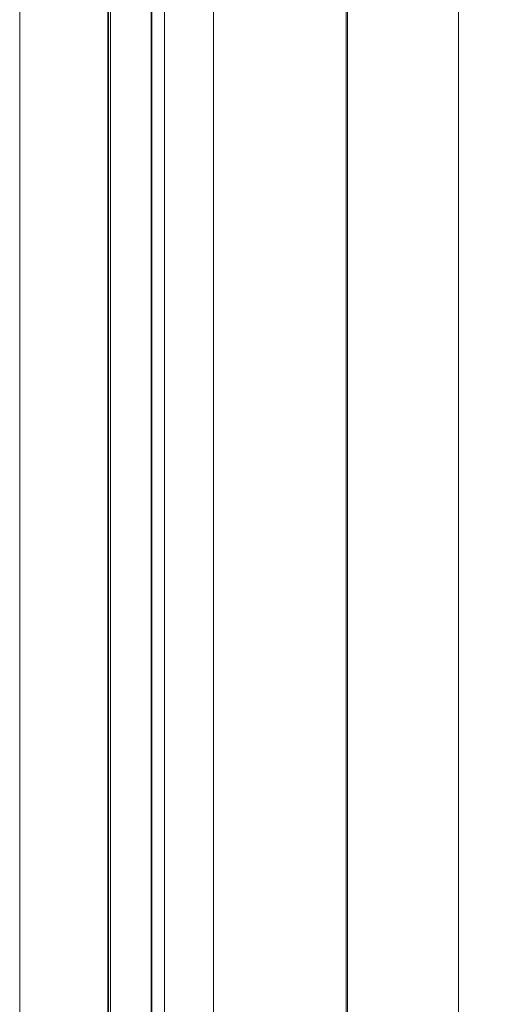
# Model space of a CAD drawing. Header units: millimetres. Extents: x -1290 to 1795, y -4192 to -1311.
# Tile 72 of 256: x 518.09 to 521.33, y -3255.13 to -3248.59. Entities that reach past the tile are written whole.
import ezdxf

# ---------------------------------------------------------------- set-up
doc = ezdxf.new("R2010")
doc.units = ezdxf.units.MM
doc.layers.add('Aparatura', color=7, linetype='Continuous', lineweight=13)

msp = doc.modelspace()

# ---------------------------------------------------------------- linework, layer by layer
at = {"layer": 'Aparatura', "lineweight": 13}
for points in [[(518.6938, -3230.3955), (518.6938, -3306.7527), (518.6938, -3230.3955)], [(519.376, -3230.8148), (519.376, -3246.2063), (519.376, -3249.7193), (519.376, -3250.8813), (519.376, -3251.3655), (519.376, -3251.5107), (519.376, -3251.5699), (519.376, -3251.5861), (519.376, -3251.5914), (519.376, -3251.5914), (519.376, -3230.8148)], [(518.9683, -3294.3048), (518.9683, -3242.8435), (518.9358, -3242.8435), (518.6759, -3242.8489), (518.6759, -3294.2994), (518.9358, -3294.3048), (518.9683, -3294.3048)], [(518.9683, -3294.3048), (518.9683, -3242.8435), (518.9358, -3242.8435), (518.6759, -3242.8489), (518.6759, -3294.2994), (518.9358, -3294.3048), (518.9683, -3294.3048)], [(518.6759, -3242.8489), (518.6759, -3294.2994), (518.6759, -3242.8489)], [(518.964, -3294.304), (518.964, -3242.8442), (518.9367, -3242.8442), (518.6802, -3242.8497), (518.6802, -3294.2986), (518.9367, -3294.304), (518.964, -3294.304)], [(518.964, -3294.304), (518.964, -3242.8442), (518.9367, -3242.8442), (518.6802, -3242.8497), (518.6802, -3294.2986), (518.9367, -3294.304), (518.964, -3294.304)], [(518.6802, -3242.8496), (518.6802, -3294.2983), (518.6802, -3242.8496)], [(518.9636, -3294.304), (518.9636, -3242.8442), (518.9636, -3294.304)], [(518.9679, -3294.3048), (518.9679, -3242.8435), (518.9679, -3294.3048)], [(519.051, -3294.086), (519.051, -3243.0623), (518.0914, -3243.0623), (518.0914, -3294.086), (519.051, -3294.086)], [(519.051, -3294.086), (519.051, -3243.0623), (518.0914, -3243.0623), (518.0914, -3294.086), (519.051, -3294.086)], [(519.0507, -3294.086), (519.0507, -3243.0623), (519.0507, -3294.086)], [(519.0507, -3243.0623), (519.0507, -3294.086), (521.0021, -3294.086), (521.0021, -3243.0623), (519.0507, -3243.0623)], [(519.0507, -3243.0623), (519.0507, -3294.086), (521.0021, -3294.086), (521.0021, -3243.0623), (519.0507, -3243.0623)], [(604.545, -3294.0914), (604.545, -3243.0569), (521.0018, -3243.0623), (521.0018, -3294.0859), (604.545, -3294.0914)], [(604.545, -3294.0914), (604.545, -3243.0569), (521.0018, -3243.0623), (521.0018, -3294.0859), (604.545, -3294.0914)], [(521.0018, -3243.0623), (521.0018, -3294.086), (521.0018, -3243.0623)], [(519.0507, -3293.8406), (519.0507, -3243.3076), (519.0507, -3293.8406)], [(520.2568, -3288.2024), (520.2568, -3288.197), (520.2568, -3266.3703), (520.2568, -3252.7816), (520.2568, -3247.7753), (520.2568, -3245.5975), (520.2568, -3244.9307), (520.2568, -3244.6672), (520.2568, -3244.5865), (520.2568, -3244.5543), (520.2568, -3244.5489), (520.2568, -3244.5435), (520.2568, -3288.2024)], [(519.376, -3251.5742), (519.376, -3269.9697), (519.376, -3251.5742)]]:
    msp.add_lwpolyline(points, close=True, dxfattribs=at)
for points in [[(518.6938, -3230.3956), (518.6938, -3306.7526), (518.6991, -3306.8171), (518.7153, -3306.8816), (518.7421, -3306.9408), (518.7744, -3306.9999), (518.8173, -3307.0483), (518.8657, -3307.0913), (518.9248, -3307.1236), (518.9839, -3307.1505), (519.0483, -3307.1666), (519.1128, -3307.172), (519.1128, -3307.172), (561.3069, -3307.172), (588.0019, -3307.172)], [(519.376, -3288.3275), (519.376, -3269.9613), (519.376, -3251.5789), (519.376, -3251.5789), (519.376, -3251.5736), (519.376, -3251.5574), (519.376, -3251.4983), (519.376, -3251.3531), (519.376, -3250.8692), (519.376, -3249.7079), (519.376, -3246.197), (519.376, -3230.8148)], [(519.376, -3230.8148), (519.376, -3246.197), (519.376, -3249.7079), (519.376, -3250.8692), (519.376, -3251.3531), (519.376, -3251.4983), (519.376, -3251.5574), (519.376, -3251.5736), (519.376, -3251.5789), (519.376, -3251.5789), (519.376, -3269.5903), (519.376, -3287.607)], [(520.2571, -3288.1931), (520.2571, -3266.3697), (520.2571, -3252.7832), (520.2571, -3247.7777), (520.2571, -3245.6002), (520.2571, -3244.9335), (520.2571, -3244.67), (520.2571, -3244.5894), (520.2571, -3244.5571), (520.2571, -3244.5517), (520.2571, -3244.5464), (520.2571, -3244.0087), (520.2518, -3243.4818), (520.241, -3242.9764), (520.2249, -3242.4979), (520.2088, -3242.0624), (520.1927, -3241.6699), (520.1658, -3241.2398), (520.1658, -3235.9009)], [(520.2568, -3247.7752), (520.2568, -3252.7813), (520.2568, -3266.3695), (520.2568, -3288.1955)], [(520.2654, -3247.7823), (520.2654, -3252.7868), (520.2654, -3266.3702), (520.2654, -3288.1887)]]:
    msp.add_lwpolyline(points, dxfattribs=at)

doc.saveas('drawing.dxf')
